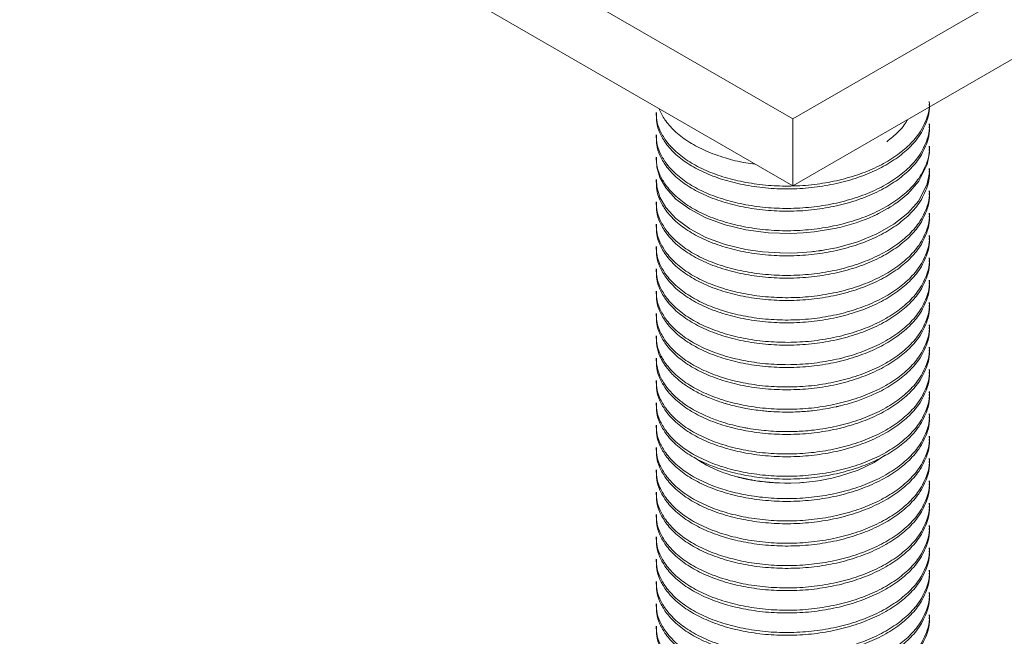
# Model space of a CAD drawing. Header units: millimetres. Extents: x 0 to 210, y 0 to 297.
# Tile 4 of 38: x 142 to 178, y 85 to 108. Entities that reach past the tile are written whole.
import ezdxf

# ---------------------------------------------------------------- set-up
doc = ezdxf.new("R2010")
doc.units = ezdxf.units.MM
doc.linetypes.add('HIDDEN', pattern=[1.905, 1.27, -0.635])
doc.layers.add('FORMAT', color=7, linetype='HIDDEN')

msp = doc.modelspace()

# ---------------------------------------------------------------- linework, layer by layer
at = {"color": 7, "linetype": 'Continuous', "lineweight": 15}
for p, q in [((141.575, 120.463), (169.86, 104.134)), ((169.86, 104.134), (198.144, 120.463)), ((141.575, 118.013), (169.86, 101.685)), ((169.86, 101.685), (198.144, 118.013)), ((169.86, 104.134), (169.86, 101.685))]:
    msp.add_line(p, q, dxfattribs=at)
at = {"layer": 'FORMAT', "linetype": 'Continuous', "lineweight": 15}
for p, q in [((164.86, 104.361), (164.86, 104.259)), ((174.86, 103.851), (174.86, 103.953)), ((164.86, 103.545), (164.86, 103.443)), ((174.86, 103.034), (174.86, 103.136)), ((164.86, 102.728), (164.86, 102.626)), ((174.86, 102.218), (174.86, 102.32)), ((164.86, 101.912), (164.86, 101.81)), ((174.86, 101.401), (174.86, 101.503)), ((164.86, 101.095), (164.86, 100.993)), ((174.86, 100.585), (174.86, 100.687)), ((164.86, 100.279), (164.86, 100.177)), ((174.86, 99.768), (174.86, 99.87)), ((164.86, 99.462), (164.86, 99.36)), ((174.86, 98.952), (174.86, 99.054)), ((164.86, 98.646), (164.86, 98.543)), ((174.86, 98.135), (174.86, 98.237)), ((164.86, 97.829), (164.86, 97.727)), ((174.86, 97.319), (174.86, 97.421)), ((164.86, 97.012), (164.86, 96.91)), ((174.86, 96.502), (174.86, 96.604)), ((164.86, 96.196), (164.86, 96.094)), ((174.86, 95.686), (174.86, 95.788)), ((164.86, 95.379), (164.86, 95.277)), ((174.86, 94.869), (174.86, 94.971)), ((164.86, 94.563), (164.86, 94.461)), ((174.86, 94.052), (174.86, 94.155)), ((164.86, 93.746), (164.86, 93.644)), ((174.86, 93.236), (174.86, 93.338)), ((164.86, 92.93), (164.86, 92.828)), ((174.86, 92.419), (174.86, 92.521)), ((164.86, 92.113), (164.86, 92.011)), ((174.86, 91.603), (174.86, 91.705)), ((164.86, 91.297), (164.86, 91.195)), ((174.86, 90.786), (174.86, 90.888)), ((164.86, 90.48), (164.86, 90.378)), ((174.86, 89.97), (174.86, 90.072)), ((164.86, 89.664), (164.86, 89.562)), ((174.86, 89.153), (174.86, 89.255)), ((164.86, 88.847), (164.86, 88.745)), ((174.86, 88.337), (174.86, 88.439)), ((164.86, 88.03), (164.86, 87.928)), ((174.86, 87.52), (174.86, 87.622)), ((164.86, 87.214), (164.86, 87.112)), ((174.86, 86.704), (174.86, 86.806)), ((164.86, 86.397), (164.86, 86.295)), ((174.86, 85.887), (174.86, 85.989)), ((164.86, 85.581), (164.86, 85.479))]:
    msp.add_line(p, q, dxfattribs=at)
at = {"layer": 'FORMAT', "linetype": 'Continuous', "lineweight": 15, "flags": 128}
for points in [[(164.871, 102.626), (164.882, 102.365), (164.997, 101.984), (165.213, 101.608), (165.583, 101.2), (166.086, 100.824), (166.681, 100.512), (167.385, 100.255), (168.139, 100.075), (168.964, 99.966), (169.791, 99.94), (170.24, 99.96), (170.644, 99.998), (171.45, 100.135), (171.491, 100.144), (171.581, 100.165), (172.174, 100.334), (172.234, 100.355), (172.635, 100.506), (172.841, 100.596), (172.857, 100.604), (172.93, 100.639), (172.993, 100.669), (173.326, 100.849), (173.328, 100.851), (173.434, 100.915), (173.538, 100.982), (173.558, 100.995), (173.631, 101.045), (173.639, 101.051), (173.639, 101.051), (173.676, 101.077), (173.72, 101.109), (173.72, 101.109), (173.737, 101.122), (173.758, 101.138), (173.763, 101.141), (173.78, 101.155), (173.78, 101.155), (173.801, 101.171), (174.064, 101.396), (174.463, 101.854), (174.771, 102.469), (174.854, 102.89), (174.848, 103.034)], [(164.871, 101.912), (164.882, 101.65), (164.997, 101.27), (165.213, 100.894), (165.583, 100.485), (166.086, 100.109), (166.681, 99.797), (167.385, 99.54), (168.139, 99.36), (168.754, 99.271), (168.964, 99.252), (169.386, 99.228), (169.397, 99.228), (169.791, 99.226), (170.026, 99.233), (170.197, 99.243), (170.367, 99.255), (170.367, 99.255), (170.536, 99.272), (170.595, 99.278), (170.644, 99.284), (170.653, 99.285), (170.653, 99.285), (170.711, 99.292), (170.803, 99.304), (170.803, 99.304), (170.803, 99.304), (170.803, 99.304), (170.803, 99.304), (170.803, 99.304), (170.803, 99.304), (170.803, 99.304), (170.803, 99.304), (170.804, 99.304), (170.804, 99.304), (170.804, 99.304), (170.804, 99.304), (170.805, 99.304), (170.805, 99.304), (170.806, 99.305), (170.806, 99.305), (170.807, 99.305), (170.807, 99.305), (170.807, 99.305), (170.809, 99.305), (170.81, 99.305), (170.815, 99.306), (170.815, 99.306), (170.819, 99.306), (170.824, 99.307), (170.83, 99.308), (170.837, 99.309), (170.837, 99.309), (170.847, 99.31), (170.847, 99.31), (170.851, 99.311), (170.864, 99.313), (170.881, 99.315), (170.93, 99.323), (170.93, 99.323), (170.98, 99.331), (171.029, 99.339), (171.1, 99.351), (171.17, 99.363), (171.171, 99.363), (171.241, 99.377), (171.311, 99.391), (171.381, 99.405), (171.45, 99.42), (172.234, 99.64), (172.93, 99.924), (173.558, 100.281), (174.064, 100.681), (174.463, 101.14), (174.771, 101.755), (174.854, 102.175), (174.848, 102.32)]]:
    msp.add_lwpolyline(points, dxfattribs=at)
at = {"layer": 'FORMAT', "linetype": 'Continuous', "lineweight": 0, "flags": 128}
msp.add_lwpolyline([(173.249, 91.838), (172.836, 91.568), (172.245, 91.288), (171.568, 91.062), (171.288, 90.992), (170.863, 90.909), (170.692, 90.883), (170.25, 90.834), (170.183, 90.829), (170.121, 90.825), (170.108, 90.824), (169.78, 90.811), (169.738, 90.81), (169.606, 90.81), (169.561, 90.81), (169.551, 90.81), (169.367, 90.815), (169.373, 90.815), (169.35, 90.815), (169.311, 90.817), (169.281, 90.818), (169.19, 90.823), (169.146, 90.826), (169.034, 90.834), (169.024, 90.835), (169.015, 90.836), (168.989, 90.838), (169.005, 90.837), (168.998, 90.837), (168.996, 90.838), (168.89, 90.848), (168.871, 90.85), (168.858, 90.851), (168.844, 90.852), (168.849, 90.852), (168.825, 90.854), (168.83, 90.854), (168.745, 90.864), (168.748, 90.863), (168.745, 90.864), (168.669, 90.873), (168.666, 90.874), (168.654, 90.875), (168.638, 90.877), (168.619, 90.88), (168.593, 90.884), (168.592, 90.884), (168.575, 90.886), (168.574, 90.886), (168.504, 90.897), (168.503, 90.897), (168.475, 90.901), (168.474, 90.902), (168.462, 90.903), (168.459, 90.904), (168.439, 90.907), (168.439, 90.907), (168.398, 90.914), (168.39, 90.915), (168.359, 90.921), (168.348, 90.923), (168.339, 90.924), (168.336, 90.925), (168.33, 90.926), (168.312, 90.929), (168.312, 90.929), (168.303, 90.931), (168.297, 90.932), (168.289, 90.934), (168.283, 90.935), (168.267, 90.938), (168.259, 90.939), (168.237, 90.943), (168.228, 90.945), (168.223, 90.946), (168.223, 90.946), (168.216, 90.947), (168.216, 90.947), (168.216, 90.947), (168.215, 90.948), (168.215, 90.948), (168.211, 90.948), (168.189, 90.953), (168.181, 90.954), (168.181, 90.954), (168.177, 90.955), (168.177, 90.955), (168.16, 90.959), (168.16, 90.959), (168.159, 90.959), (168.152, 90.96), (168.144, 90.962), (168.144, 90.962), (168.13, 90.965), (168.13, 90.965), (168.126, 90.966), (168.126, 90.966), (168.111, 90.969), (168.11, 90.969), (168.1, 90.972), (168.1, 90.972), (168.096, 90.972), (168.095, 90.973), (168.089, 90.974), (168.089, 90.974), (168.075, 90.977), (168.073, 90.978), (168.062, 90.98), (168.059, 90.98), (168.056, 90.981), (168.055, 90.981), (168.053, 90.982), (168.048, 90.983), (168.048, 90.983), (168.045, 90.984), (168.042, 90.984), (168.04, 90.985), (168.038, 90.985), (168.033, 90.986), (168.03, 90.987), (168.023, 90.989), (168.02, 90.989), (168.019, 90.99), (168.019, 90.99), (168.017, 90.99), (168.017, 90.99), (168.016, 90.99), (168.016, 90.99), (168.015, 90.991), (168.008, 90.992), (168.005, 90.993), (168.005, 90.993), (168.004, 90.993), (168.004, 90.993), (167.999, 90.994), (167.999, 90.994), (167.996, 90.995), (167.993, 90.996), (167.993, 90.996), (167.988, 90.997), (167.988, 90.997), (167.982, 90.998), (167.982, 90.998), (167.979, 90.999), (167.978, 90.999), (167.977, 90.999), (167.971, 91.001), (167.97, 91.001), (167.967, 91.002), (167.964, 91.003), (167.96, 91.003), (167.957, 91.004), (167.927, 91.011), (167.921, 91.013), (167.921, 91.013), (167.921, 91.013), (167.921, 91.013), (167.921, 91.013), (167.921, 91.013), (167.921, 91.013), (167.921, 91.013), (167.921, 91.013), (167.921, 91.013), (167.921, 91.013), (167.921, 91.013), (167.921, 91.013), (167.921, 91.013), (167.921, 91.013), (167.921, 91.013), (167.921, 91.013), (167.921, 91.013), (167.921, 91.013), (167.921, 91.013), (167.921, 91.013), (167.921, 91.013), (167.921, 91.013), (167.921, 91.013), (167.921, 91.013), (167.921, 91.013), (167.921, 91.013), (167.921, 91.013), (167.921, 91.013), (167.921, 91.013), (167.921, 91.013), (167.921, 91.013), (167.921, 91.013), (167.921, 91.013), (167.921, 91.013), (167.921, 91.013), (167.921, 91.013), (167.921, 91.013), (167.921, 91.013), (167.921, 91.013), (167.921, 91.013), (167.921, 91.013), (167.921, 91.013), (167.921, 91.013), (167.921, 91.013), (167.921, 91.013), (167.921, 91.013), (167.921, 91.013), (167.921, 91.013), (167.921, 91.013), (167.921, 91.013), (167.92, 91.013), (167.92, 91.013), (167.92, 91.013), (167.92, 91.013), (167.92, 91.013), (167.92, 91.013), (167.92, 91.013), (167.92, 91.013), (167.92, 91.013), (167.92, 91.013), (167.92, 91.013), (167.92, 91.013), (167.92, 91.013), (167.919, 91.013), (167.919, 91.013), (167.919, 91.013), (167.919, 91.013), (167.919, 91.013), (167.918, 91.014), (167.918, 91.014), (167.917, 91.014), (167.916, 91.014), (167.916, 91.014), (167.914, 91.015), (167.914, 91.015), (167.912, 91.015), (167.912, 91.015), (167.91, 91.016), (167.909, 91.016), (167.905, 91.017), (167.905, 91.017), (167.901, 91.018), (167.894, 91.019), (167.894, 91.019), (167.893, 91.02), (167.887, 91.021), (167.884, 91.022), (167.873, 91.025), (167.873, 91.025), (167.873, 91.025), (167.86, 91.028), (167.854, 91.03), (167.835, 91.035), (167.818, 91.039), (167.818, 91.039), (167.81, 91.041), (167.778, 91.05), (167.777, 91.05), (167.777, 91.05), (167.736, 91.061), (167.736, 91.061), (167.72, 91.066), (167.663, 91.082), (167.662, 91.083), (167.589, 91.104), (167.496, 91.134), (167.496, 91.134), (167.378, 91.174), (167.378, 91.174), (167.332, 91.19), (167.271, 91.212), (167.174, 91.25), (166.979, 91.332), (166.747, 91.444), (166.706, 91.466), (166.54, 91.56), (166.531, 91.565), (166.331, 91.695), (166.242, 91.76)], dxfattribs=at)
at = {"layer": 'FORMAT', "linetype": 'Continuous', "lineweight": 15}
for points, knots in [([(164.871, 104.361), (164.871, 104.274), (164.87, 104.058), (164.984, 103.715), (165.208, 103.319), (165.567, 102.924), (166.063, 102.553), (166.673, 102.233), (167.367, 101.98), (168.138, 101.796), (168.952, 101.688), (169.799, 101.661), (170.639, 101.719), (171.465, 101.859), (172.239, 102.075), (172.951, 102.366), (173.57, 102.718), (174.088, 103.127), (174.52, 103.621), (174.767, 104.13), (174.864, 104.532), (174.851, 104.721), (174.848, 104.769)], [0, 0, 0, 0, 0.030262, 0.074886, 0.120416, 0.173362, 0.227843, 0.280792, 0.335275, 0.388232, 0.442725, 0.495672, 0.550154, 0.603101, 0.657582, 0.710539, 0.765032, 0.81798, 0.872463, 0.940109, 0.984733, 1, 1, 1, 1]), ([(164.871, 104.259), (164.871, 104.172), (164.87, 103.956), (164.984, 103.613), (165.208, 103.217), (165.567, 102.822), (166.063, 102.451), (166.673, 102.131), (167.367, 101.878), (168.138, 101.694), (168.952, 101.586), (169.799, 101.559), (170.639, 101.617), (171.465, 101.757), (172.239, 101.973), (172.951, 102.264), (173.57, 102.616), (174.088, 103.025), (174.52, 103.519), (174.767, 104.028), (174.864, 104.43), (174.851, 104.619), (174.848, 104.667)], [0, 0, 0, 0, 0.030262, 0.074886, 0.120416, 0.173362, 0.227843, 0.280792, 0.335275, 0.388232, 0.442725, 0.495672, 0.550154, 0.603101, 0.657582, 0.710539, 0.765032, 0.81798, 0.872463, 0.940109, 0.984733, 1, 1, 1, 1]), ([(164.976, 104.504), (164.983, 104.481), (165.026, 104.327), (165.215, 104.034), (165.565, 103.638), (166.064, 103.268), (166.672, 102.947), (167.368, 102.698), (167.983, 102.538), (168.368, 102.493), (168.484, 102.479)], [0, 0, 0, 0, 0.023934, 0.156147, 0.309895, 0.468102, 0.621857, 0.780069, 0.933849, 1, 1, 1, 1]), ([(164.871, 103.545), (164.871, 103.458), (164.87, 103.242), (164.984, 102.898), (165.208, 102.502), (165.567, 102.107), (166.063, 101.736), (166.673, 101.417), (167.367, 101.164), (168.138, 100.979), (168.952, 100.872), (169.799, 100.845), (170.639, 100.902), (171.465, 101.042), (172.239, 101.259), (172.951, 101.55), (173.57, 101.901), (174.088, 102.311), (174.52, 102.804), (174.767, 103.314), (174.864, 103.716), (174.851, 103.905), (174.848, 103.953)], [0, 0, 0, 0, 0.030262, 0.074886, 0.120416, 0.173362, 0.227843, 0.280792, 0.335275, 0.388232, 0.442725, 0.495672, 0.550154, 0.603101, 0.657582, 0.710539, 0.765032, 0.81798, 0.872463, 0.940109, 0.984733, 1, 1, 1, 1]), ([(164.871, 103.443), (164.871, 103.356), (164.87, 103.14), (164.984, 102.796), (165.208, 102.4), (165.567, 102.005), (166.063, 101.634), (166.673, 101.315), (167.367, 101.062), (168.138, 100.877), (168.952, 100.77), (169.799, 100.743), (170.639, 100.8), (171.465, 100.94), (172.239, 101.157), (172.951, 101.448), (173.57, 101.799), (174.088, 102.209), (174.52, 102.702), (174.767, 103.212), (174.864, 103.613), (174.851, 103.803), (174.848, 103.851)], [0, 0, 0, 0, 0.030262, 0.074886, 0.120416, 0.173362, 0.227843, 0.280792, 0.335275, 0.388232, 0.442725, 0.495672, 0.550154, 0.603101, 0.657582, 0.710539, 0.765032, 0.81798, 0.872463, 0.940109, 0.984733, 1, 1, 1, 1]), ([(164.871, 102.728), (164.871, 102.641), (164.87, 102.425), (164.984, 102.082), (165.208, 101.686), (165.567, 101.291), (166.063, 100.92), (166.673, 100.6), (167.367, 100.347), (168.138, 100.163), (168.952, 100.055), (169.799, 100.028), (170.639, 100.086), (171.465, 100.226), (172.239, 100.442), (172.951, 100.733), (173.57, 101.085), (174.088, 101.494), (174.52, 101.988), (174.767, 102.497), (174.864, 102.899), (174.851, 103.088), (174.848, 103.136)], [0, 0, 0, 0, 0.030262, 0.074886, 0.120416, 0.173362, 0.227843, 0.280792, 0.335275, 0.388232, 0.442725, 0.495672, 0.550154, 0.603101, 0.657582, 0.710539, 0.765032, 0.81798, 0.872463, 0.940109, 0.984733, 1, 1, 1, 1]), ([(164.871, 101.81), (164.871, 101.723), (164.87, 101.507), (164.984, 101.163), (165.208, 100.767), (165.567, 100.372), (166.063, 100.001), (166.673, 99.682), (167.367, 99.429), (168.138, 99.244), (168.952, 99.137), (169.799, 99.11), (170.639, 99.167), (171.465, 99.307), (172.239, 99.524), (172.951, 99.814), (173.57, 100.166), (174.088, 100.576), (174.52, 101.069), (174.767, 101.579), (174.864, 101.98), (174.851, 102.17), (174.848, 102.218)], [0, 0, 0, 0, 0.030262, 0.074886, 0.120416, 0.173362, 0.227843, 0.280792, 0.335275, 0.388232, 0.442725, 0.495672, 0.550154, 0.603101, 0.657582, 0.710539, 0.765032, 0.81798, 0.872463, 0.940109, 0.984733, 1, 1, 1, 1]), ([(164.871, 101.095), (164.871, 101.008), (164.87, 100.792), (164.984, 100.449), (165.208, 100.053), (165.567, 99.657), (166.063, 99.287), (166.673, 98.967), (167.367, 98.714), (168.138, 98.53), (168.952, 98.422), (169.799, 98.395), (170.639, 98.453), (171.465, 98.593), (172.239, 98.809), (172.951, 99.1), (173.57, 99.451), (174.088, 99.861), (174.52, 100.355), (174.767, 100.864), (174.864, 101.266), (174.851, 101.455), (174.848, 101.503)], [0, 0, 0, 0, 0.030262, 0.074886, 0.120416, 0.173362, 0.227843, 0.280792, 0.335275, 0.388232, 0.442725, 0.495672, 0.550154, 0.603101, 0.657582, 0.710539, 0.765032, 0.81798, 0.872463, 0.940109, 0.984733, 1, 1, 1, 1]), ([(164.871, 100.993), (164.871, 100.906), (164.87, 100.69), (164.984, 100.347), (165.208, 99.951), (165.567, 99.555), (166.063, 99.185), (166.673, 98.865), (167.367, 98.612), (168.138, 98.428), (168.952, 98.32), (169.799, 98.293), (170.639, 98.35), (171.465, 98.49), (172.239, 98.707), (172.951, 98.998), (173.57, 99.349), (174.088, 99.759), (174.52, 100.253), (174.767, 100.762), (174.864, 101.164), (174.851, 101.353), (174.848, 101.401)], [0, 0, 0, 0, 0.030262, 0.074886, 0.120416, 0.173362, 0.227843, 0.280792, 0.335275, 0.388232, 0.442725, 0.495672, 0.550154, 0.603101, 0.657582, 0.710539, 0.765032, 0.81798, 0.872463, 0.940109, 0.984733, 1, 1, 1, 1]), ([(164.871, 100.279), (164.871, 100.192), (164.87, 99.976), (164.984, 99.632), (165.208, 99.236), (165.567, 98.841), (166.063, 98.47), (166.673, 98.151), (167.367, 97.897), (168.138, 97.713), (168.952, 97.606), (169.799, 97.579), (170.639, 97.636), (171.465, 97.776), (172.239, 97.993), (172.951, 98.283), (173.57, 98.635), (174.088, 99.045), (174.52, 99.538), (174.767, 100.048), (174.864, 100.449), (174.851, 100.639), (174.848, 100.687)], [0, 0, 0, 0, 0.030262, 0.074886, 0.120416, 0.173362, 0.227843, 0.280792, 0.335275, 0.388232, 0.442725, 0.495672, 0.550154, 0.603101, 0.657582, 0.710539, 0.765032, 0.81798, 0.872463, 0.940109, 0.984733, 1, 1, 1, 1]), ([(164.871, 100.177), (164.871, 100.089), (164.87, 99.874), (164.984, 99.53), (165.208, 99.134), (165.567, 98.739), (166.063, 98.368), (166.673, 98.049), (167.367, 97.795), (168.138, 97.611), (168.952, 97.504), (169.799, 97.477), (170.639, 97.534), (171.465, 97.674), (172.239, 97.89), (172.951, 98.181), (173.57, 98.533), (174.088, 98.942), (174.52, 99.436), (174.767, 99.945), (174.864, 100.347), (174.851, 100.536), (174.848, 100.585)], [0, 0, 0, 0, 0.030262, 0.074886, 0.120416, 0.173362, 0.227843, 0.280792, 0.335275, 0.388232, 0.442725, 0.495672, 0.550154, 0.603101, 0.657582, 0.710539, 0.765032, 0.81798, 0.872463, 0.940109, 0.984733, 1, 1, 1, 1]), ([(164.871, 99.462), (164.871, 99.375), (164.87, 99.159), (164.984, 98.816), (165.208, 98.42), (165.567, 98.024), (166.063, 97.654), (166.673, 97.334), (167.367, 97.081), (168.138, 96.897), (168.952, 96.789), (169.799, 96.762), (170.639, 96.819), (171.465, 96.959), (172.239, 97.176), (172.951, 97.467), (173.57, 97.818), (174.088, 98.228), (174.52, 98.722), (174.767, 99.231), (174.864, 99.633), (174.851, 99.822), (174.848, 99.87)], [0, 0, 0, 0, 0.030262, 0.074886, 0.120416, 0.173362, 0.227843, 0.280792, 0.335275, 0.388232, 0.442725, 0.495672, 0.550154, 0.603101, 0.657582, 0.710539, 0.765032, 0.81798, 0.872463, 0.940109, 0.984733, 1, 1, 1, 1]), ([(164.871, 99.36), (164.871, 99.273), (164.87, 99.057), (164.984, 98.713), (165.208, 98.318), (165.567, 97.922), (166.063, 97.552), (166.673, 97.232), (167.367, 96.979), (168.138, 96.795), (168.952, 96.687), (169.799, 96.66), (170.639, 96.717), (171.465, 96.857), (172.239, 97.074), (172.951, 97.365), (173.57, 97.716), (174.088, 98.126), (174.52, 98.619), (174.767, 99.129), (174.864, 99.531), (174.851, 99.72), (174.848, 99.768)], [0, 0, 0, 0, 0.030262, 0.074886, 0.120416, 0.173362, 0.227843, 0.280792, 0.335275, 0.388232, 0.442725, 0.495672, 0.550154, 0.603101, 0.657582, 0.710539, 0.765032, 0.81798, 0.872463, 0.940109, 0.984733, 1, 1, 1, 1]), ([(164.871, 98.646), (164.871, 98.558), (164.87, 98.343), (164.984, 97.999), (165.208, 97.603), (165.567, 97.208), (166.063, 96.837), (166.673, 96.518), (167.367, 96.264), (168.138, 96.08), (168.952, 95.973), (169.799, 95.946), (170.639, 96.003), (171.465, 96.143), (172.239, 96.359), (172.951, 96.65), (173.57, 97.002), (174.088, 97.411), (174.52, 97.905), (174.767, 98.414), (174.864, 98.816), (174.851, 99.005), (174.848, 99.054)], [0, 0, 0, 0, 0.030262, 0.074886, 0.120416, 0.173362, 0.227843, 0.280792, 0.335275, 0.388232, 0.442725, 0.495672, 0.550154, 0.603101, 0.657582, 0.710539, 0.765032, 0.81798, 0.872463, 0.940109, 0.984733, 1, 1, 1, 1]), ([(164.871, 98.544), (164.871, 98.456), (164.87, 98.24), (164.984, 97.897), (165.208, 97.501), (165.567, 97.106), (166.063, 96.735), (166.673, 96.416), (167.367, 96.162), (168.138, 95.978), (168.952, 95.87), (169.799, 95.844), (170.639, 95.901), (171.465, 96.041), (172.239, 96.257), (172.951, 96.548), (173.57, 96.9), (174.088, 97.309), (174.52, 97.803), (174.767, 98.312), (174.864, 98.714), (174.851, 98.903), (174.848, 98.952)], [0, 0, 0, 0, 0.030262, 0.074886, 0.120416, 0.173362, 0.227843, 0.280792, 0.335275, 0.388232, 0.442725, 0.495672, 0.550154, 0.603101, 0.657582, 0.710539, 0.765032, 0.81798, 0.872463, 0.940109, 0.984733, 1, 1, 1, 1]), ([(164.871, 97.829), (164.871, 97.742), (164.87, 97.526), (164.984, 97.182), (165.208, 96.787), (165.567, 96.391), (166.063, 96.021), (166.673, 95.701), (167.367, 95.448), (168.138, 95.264), (168.952, 95.156), (169.799, 95.129), (170.639, 95.186), (171.465, 95.326), (172.239, 95.543), (172.951, 95.834), (173.57, 96.185), (174.088, 96.595), (174.52, 97.088), (174.767, 97.598), (174.864, 98), (174.851, 98.189), (174.848, 98.237)], [0, 0, 0, 0, 0.030262, 0.074886, 0.120416, 0.173362, 0.227843, 0.280792, 0.335275, 0.388232, 0.442725, 0.495672, 0.550154, 0.603101, 0.657582, 0.710539, 0.765032, 0.81798, 0.872463, 0.940109, 0.984733, 1, 1, 1, 1]), ([(164.871, 97.727), (164.871, 97.64), (164.87, 97.424), (164.984, 97.08), (165.208, 96.685), (165.567, 96.289), (166.063, 95.918), (166.673, 95.599), (167.367, 95.346), (168.138, 95.161), (168.952, 95.054), (169.799, 95.027), (170.639, 95.084), (171.465, 95.224), (172.239, 95.441), (172.951, 95.732), (173.57, 96.083), (174.088, 96.493), (174.52, 96.986), (174.767, 97.496), (174.864, 97.898), (174.851, 98.087), (174.848, 98.135)], [0, 0, 0, 0, 0.030262, 0.074886, 0.120416, 0.173362, 0.227843, 0.280792, 0.335275, 0.388232, 0.442725, 0.495672, 0.550154, 0.603101, 0.657582, 0.710539, 0.765032, 0.81798, 0.872463, 0.940109, 0.984733, 1, 1, 1, 1]), ([(164.871, 97.013), (164.871, 96.925), (164.87, 96.709), (164.984, 96.366), (165.208, 95.97), (165.567, 95.575), (166.063, 95.204), (166.673, 94.885), (167.367, 94.631), (168.138, 94.447), (168.952, 94.339), (169.799, 94.313), (170.639, 94.37), (171.465, 94.51), (172.239, 94.726), (172.951, 95.017), (173.57, 95.369), (174.088, 95.778), (174.52, 96.272), (174.767, 96.781), (174.864, 97.183), (174.851, 97.372), (174.848, 97.421)], [0, 0, 0, 0, 0.030262, 0.074886, 0.120416, 0.173362, 0.227843, 0.280792, 0.335275, 0.388232, 0.442725, 0.495672, 0.550154, 0.603101, 0.657582, 0.710539, 0.765032, 0.81798, 0.872463, 0.940109, 0.984733, 1, 1, 1, 1]), ([(164.871, 96.911), (164.871, 96.823), (164.87, 96.607), (164.984, 96.264), (165.208, 95.868), (165.567, 95.473), (166.063, 95.102), (166.673, 94.783), (167.367, 94.529), (168.138, 94.345), (168.952, 94.237), (169.799, 94.211), (170.639, 94.268), (171.465, 94.408), (172.239, 94.624), (172.951, 94.915), (173.57, 95.267), (174.088, 95.676), (174.52, 96.17), (174.767, 96.679), (174.864, 97.081), (174.851, 97.27), (174.848, 97.318)], [0, 0, 0, 0, 0.030262, 0.074886, 0.120416, 0.173362, 0.227843, 0.280792, 0.335275, 0.388232, 0.442725, 0.495672, 0.550154, 0.603101, 0.657582, 0.710539, 0.765032, 0.81798, 0.872463, 0.940109, 0.984733, 1, 1, 1, 1]), ([(164.871, 96.196), (164.871, 96.109), (164.87, 95.893), (164.984, 95.549), (165.208, 95.154), (165.567, 94.758), (166.063, 94.387), (166.673, 94.068), (167.367, 93.815), (168.138, 93.63), (168.952, 93.523), (169.799, 93.496), (170.639, 93.553), (171.465, 93.693), (172.239, 93.91), (172.951, 94.201), (173.57, 94.552), (174.088, 94.962), (174.52, 95.455), (174.767, 95.965), (174.864, 96.367), (174.851, 96.556), (174.848, 96.604)], [0, 0, 0, 0, 0.030262, 0.074886, 0.120416, 0.173362, 0.227843, 0.280792, 0.335275, 0.388232, 0.442725, 0.495672, 0.550154, 0.603101, 0.657582, 0.710539, 0.765032, 0.81798, 0.872463, 0.940109, 0.984733, 1, 1, 1, 1]), ([(164.87, 96.094), (164.868, 96.016), (164.866, 95.929), (164.881, 95.837), (164.906, 95.699), (164.971, 95.488), (165.099, 95.242), (165.249, 95.018), (165.402, 94.838), (165.641, 94.609), (165.851, 94.443), (166.16, 94.242), (166.411, 94.103), (166.778, 93.933), (167.074, 93.82), (167.323, 93.741), (167.565, 93.669), (167.815, 93.606), (168.264, 93.516), (168.612, 93.466), (169.162, 93.414), (169.626, 93.4), (170.188, 93.421), (170.748, 93.47), (171.2, 93.546), (171.513, 93.617), (171.781, 93.68), (172.204, 93.803), (172.638, 93.971), (173.091, 94.178), (173.57, 94.45), (174.088, 94.86), (174.52, 95.353), (174.767, 95.863), (174.864, 96.265), (174.851, 96.454), (174.848, 96.502)], [0, 0, 0, 0, 0.027022, 0.030255, 0.032119, 0.074866, 0.104334, 0.120405, 0.157603, 0.173369, 0.212436, 0.22787, 0.265704, 0.280835, 0.320536, 0.335337, 0.336404, 0.373805, 0.388312, 0.428636, 0.442822, 0.495748, 0.517075, 0.550257, 0.603183, 0.605503, 0.613445, 0.657674, 0.693952, 0.71065, 0.765122, 0.81805, 0.872512, 0.940132, 0.984739, 1, 1, 1, 1]), ([(164.87, 95.38), (164.869, 95.292), (164.868, 95.172), (164.915, 94.958), (164.98, 94.761), (165.088, 94.549), (165.168, 94.424), (165.275, 94.275), (165.396, 94.13), (165.634, 93.9), (165.852, 93.728), (166.211, 93.494), (166.537, 93.323), (166.981, 93.139), (167.443, 92.981), (167.867, 92.879), (168.15, 92.826), (168.429, 92.775), (168.935, 92.722), (169.25, 92.69), (169.918, 92.696), (169.659, 92.691), (170.025, 92.7), (170.264, 92.714), (170.431, 92.728), (170.871, 92.776), (171.466, 92.877), (172.239, 93.093), (172.951, 93.384), (173.57, 93.736), (174.088, 94.145), (174.52, 94.639), (174.767, 95.148), (174.864, 95.55), (174.851, 95.739), (174.848, 95.787)], [0, 0, 0, 0, 0.030224, 0.041578, 0.074809, 0.099146, 0.118025, 0.120309, 0.154906, 0.173227, 0.212469, 0.227676, 0.280555, 0.298918, 0.335011, 0.38536, 0.387906, 0.392735, 0.442344, 0.471813, 0.495266, 0.495773, 0.518718, 0.518839, 0.541664, 0.550747, 0.603624, 0.658034, 0.710921, 0.765342, 0.81822, 0.872631, 0.940188, 0.984753, 1, 1, 1, 1]), ([(164.871, 95.277), (164.871, 95.19), (164.87, 94.974), (164.984, 94.631), (165.208, 94.235), (165.567, 93.84), (166.063, 93.469), (166.673, 93.149), (167.367, 92.896), (168.138, 92.712), (168.952, 92.604), (169.799, 92.577), (170.639, 92.635), (171.465, 92.775), (172.239, 92.991), (172.951, 93.282), (173.57, 93.634), (174.088, 94.043), (174.52, 94.537), (174.767, 95.046), (174.864, 95.448), (174.851, 95.637), (174.848, 95.685)], [0, 0, 0, 0, 0.030262, 0.074886, 0.120416, 0.173362, 0.227843, 0.280792, 0.335275, 0.388232, 0.442725, 0.495672, 0.550154, 0.603101, 0.657582, 0.710539, 0.765032, 0.81798, 0.872463, 0.940109, 0.984733, 1, 1, 1, 1]), ([(164.871, 94.563), (164.871, 94.476), (164.87, 94.26), (164.984, 93.916), (165.208, 93.521), (165.567, 93.125), (166.063, 92.754), (166.673, 92.435), (167.367, 92.182), (168.138, 91.997), (168.952, 91.89), (169.799, 91.863), (170.639, 91.92), (171.465, 92.06), (172.239, 92.277), (172.951, 92.568), (173.57, 92.919), (174.088, 93.329), (174.52, 93.822), (174.767, 94.332), (174.864, 94.734), (174.851, 94.923), (174.848, 94.971)], [0, 0, 0, 0, 0.030262, 0.074886, 0.120416, 0.173362, 0.227843, 0.280792, 0.335275, 0.388232, 0.442725, 0.495672, 0.550154, 0.603101, 0.657582, 0.710539, 0.765032, 0.81798, 0.872463, 0.940109, 0.984733, 1, 1, 1, 1]), ([(164.871, 94.461), (164.871, 94.374), (164.87, 94.158), (164.984, 93.814), (165.208, 93.418), (165.567, 93.023), (166.063, 92.652), (166.673, 92.333), (167.367, 92.08), (168.138, 91.895), (168.952, 91.788), (169.799, 91.761), (170.639, 91.818), (171.465, 91.958), (172.239, 92.175), (172.951, 92.466), (173.57, 92.817), (174.088, 93.227), (174.52, 93.72), (174.767, 94.23), (174.864, 94.632), (174.851, 94.821), (174.848, 94.869)], [0, 0, 0, 0, 0.030262, 0.074886, 0.120416, 0.173362, 0.227843, 0.280792, 0.335275, 0.388232, 0.442725, 0.495672, 0.550154, 0.603101, 0.657582, 0.710539, 0.765032, 0.81798, 0.872463, 0.940109, 0.984733, 1, 1, 1, 1]), ([(164.871, 93.746), (164.871, 93.659), (164.87, 93.443), (164.984, 93.1), (165.208, 92.704), (165.567, 92.309), (166.063, 91.938), (166.673, 91.618), (167.367, 91.365), (168.138, 91.181), (168.952, 91.073), (169.799, 91.046), (170.639, 91.104), (171.465, 91.244), (172.239, 91.46), (172.951, 91.751), (173.57, 92.103), (174.088, 92.512), (174.52, 93.006), (174.767, 93.515), (174.864, 93.917), (174.851, 94.106), (174.848, 94.154)], [0, 0, 0, 0, 0.030262, 0.074886, 0.120416, 0.173362, 0.227843, 0.280792, 0.335275, 0.388232, 0.442725, 0.495672, 0.550154, 0.603101, 0.657582, 0.710539, 0.765032, 0.81798, 0.872463, 0.940109, 0.984733, 1, 1, 1, 1]), ([(164.871, 93.644), (164.871, 93.557), (164.87, 93.341), (164.984, 92.998), (165.208, 92.602), (165.567, 92.207), (166.063, 91.836), (166.673, 91.516), (167.367, 91.263), (168.138, 91.079), (168.952, 90.971), (169.799, 90.944), (170.639, 91.002), (171.465, 91.142), (172.239, 91.358), (172.951, 91.649), (173.57, 92.001), (174.088, 92.41), (174.52, 92.904), (174.767, 93.413), (174.864, 93.815), (174.851, 94.004), (174.848, 94.052)], [0, 0, 0, 0, 0.030262, 0.074886, 0.120416, 0.173362, 0.227843, 0.280792, 0.335275, 0.388232, 0.442725, 0.495672, 0.550154, 0.603101, 0.657582, 0.710539, 0.765032, 0.81798, 0.872463, 0.940109, 0.984733, 1, 1, 1, 1]), ([(164.871, 92.93), (164.871, 92.843), (164.87, 92.627), (164.984, 92.283), (165.208, 91.887), (165.567, 91.492), (166.063, 91.121), (166.673, 90.802), (167.367, 90.549), (168.138, 90.364), (168.952, 90.257), (169.799, 90.23), (170.639, 90.287), (171.465, 90.427), (172.239, 90.644), (172.951, 90.935), (173.57, 91.286), (174.088, 91.696), (174.52, 92.189), (174.767, 92.699), (174.864, 93.101), (174.851, 93.29), (174.848, 93.338)], [0, 0, 0, 0, 0.030262, 0.074886, 0.120416, 0.173362, 0.227843, 0.280792, 0.335275, 0.388232, 0.442725, 0.495672, 0.550154, 0.603101, 0.657582, 0.710539, 0.765032, 0.81798, 0.872463, 0.940109, 0.984733, 1, 1, 1, 1]), ([(164.871, 92.828), (164.871, 92.741), (164.87, 92.525), (164.984, 92.181), (165.208, 91.785), (165.567, 91.39), (166.063, 91.019), (166.673, 90.7), (167.367, 90.447), (168.138, 90.262), (168.952, 90.155), (169.799, 90.128), (170.639, 90.185), (171.465, 90.325), (172.239, 90.542), (172.951, 90.833), (173.57, 91.184), (174.088, 91.594), (174.52, 92.087), (174.767, 92.597), (174.864, 92.998), (174.851, 93.188), (174.848, 93.236)], [0, 0, 0, 0, 0.030262, 0.074886, 0.120416, 0.173362, 0.227843, 0.280792, 0.335275, 0.388232, 0.442725, 0.495672, 0.550154, 0.603101, 0.657582, 0.710539, 0.765032, 0.81798, 0.872463, 0.940109, 0.984733, 1, 1, 1, 1]), ([(164.871, 92.113), (164.871, 92.026), (164.87, 91.81), (164.984, 91.467), (165.208, 91.071), (165.567, 90.676), (166.063, 90.305), (166.673, 89.985), (167.367, 89.732), (168.138, 89.548), (168.952, 89.44), (169.799, 89.413), (170.639, 89.471), (171.465, 89.611), (172.239, 89.827), (172.951, 90.118), (173.57, 90.47), (174.088, 90.879), (174.52, 91.373), (174.767, 91.882), (174.864, 92.284), (174.851, 92.473), (174.848, 92.521)], [0, 0, 0, 0, 0.030262, 0.074886, 0.120416, 0.173362, 0.227843, 0.280792, 0.335275, 0.388232, 0.442725, 0.495672, 0.550154, 0.603101, 0.657582, 0.710539, 0.765032, 0.81798, 0.872463, 0.940109, 0.984733, 1, 1, 1, 1]), ([(164.871, 92.011), (164.871, 91.924), (164.87, 91.708), (164.984, 91.365), (165.208, 90.969), (165.567, 90.573), (166.063, 90.203), (166.673, 89.883), (167.367, 89.63), (168.138, 89.446), (168.952, 89.338), (169.799, 89.311), (170.639, 89.368), (171.465, 89.509), (172.239, 89.725), (172.951, 90.016), (173.57, 90.367), (174.088, 90.777), (174.52, 91.271), (174.767, 91.78), (174.864, 92.182), (174.851, 92.371), (174.848, 92.419)], [0, 0, 0, 0, 0.030262, 0.074886, 0.120416, 0.173362, 0.227843, 0.280792, 0.335275, 0.388232, 0.442725, 0.495672, 0.550154, 0.603101, 0.657582, 0.710539, 0.765032, 0.81798, 0.872463, 0.940109, 0.984733, 1, 1, 1, 1]), ([(164.871, 91.297), (164.871, 91.21), (164.87, 90.994), (164.984, 90.65), (165.208, 90.254), (165.567, 89.859), (166.063, 89.488), (166.673, 89.169), (167.367, 88.916), (168.138, 88.731), (168.952, 88.624), (169.799, 88.597), (170.639, 88.654), (171.465, 88.794), (172.239, 89.011), (172.951, 89.302), (173.57, 89.653), (174.088, 90.063), (174.52, 90.556), (174.767, 91.066), (174.864, 91.467), (174.851, 91.657), (174.848, 91.705)], [0, 0, 0, 0, 0.030262, 0.074886, 0.120416, 0.173362, 0.227843, 0.280792, 0.335275, 0.388232, 0.442725, 0.495672, 0.550154, 0.603101, 0.657582, 0.710539, 0.765032, 0.81798, 0.872463, 0.940109, 0.984733, 1, 1, 1, 1]), ([(164.871, 91.195), (164.871, 91.107), (164.87, 90.892), (164.984, 90.548), (165.208, 90.152), (165.567, 89.757), (166.063, 89.386), (166.673, 89.067), (167.367, 88.813), (168.138, 88.629), (168.952, 88.522), (169.799, 88.495), (170.639, 88.552), (171.465, 88.692), (172.239, 88.909), (172.951, 89.199), (173.57, 89.551), (174.088, 89.961), (174.52, 90.454), (174.767, 90.963), (174.864, 91.365), (174.851, 91.554), (174.848, 91.603)], [0, 0, 0, 0, 0.030262, 0.074886, 0.120416, 0.173362, 0.227843, 0.280792, 0.335275, 0.388232, 0.442725, 0.495672, 0.550154, 0.603101, 0.657582, 0.710539, 0.765032, 0.81798, 0.872463, 0.940109, 0.984733, 1, 1, 1, 1]), ([(164.871, 90.48), (164.871, 90.393), (164.87, 90.177), (164.984, 89.834), (165.208, 89.438), (165.567, 89.042), (166.063, 88.672), (166.673, 88.352), (167.367, 88.099), (168.138, 87.915), (168.952, 87.807), (169.799, 87.78), (170.639, 87.837), (171.465, 87.978), (172.239, 88.194), (172.951, 88.485), (173.57, 88.836), (174.088, 89.246), (174.52, 89.74), (174.767, 90.249), (174.864, 90.651), (174.851, 90.84), (174.848, 90.888)], [0, 0, 0, 0, 0.030262, 0.074886, 0.120416, 0.173362, 0.227843, 0.280792, 0.335275, 0.388232, 0.442725, 0.495672, 0.550154, 0.603101, 0.657582, 0.710539, 0.765032, 0.81798, 0.872463, 0.940109, 0.984733, 1, 1, 1, 1]), ([(164.871, 90.378), (164.871, 90.291), (164.87, 90.075), (164.984, 89.731), (165.208, 89.336), (165.567, 88.94), (166.063, 88.57), (166.673, 88.25), (167.367, 87.997), (168.138, 87.813), (168.952, 87.705), (169.799, 87.678), (170.639, 87.735), (171.465, 87.875), (172.239, 88.092), (172.951, 88.383), (173.57, 88.734), (174.088, 89.144), (174.52, 89.638), (174.767, 90.147), (174.864, 90.549), (174.851, 90.738), (174.848, 90.786)], [0, 0, 0, 0, 0.030262, 0.074886, 0.120416, 0.173362, 0.227843, 0.280792, 0.335275, 0.388232, 0.442725, 0.495672, 0.550154, 0.603101, 0.657582, 0.710539, 0.765032, 0.81798, 0.872463, 0.940109, 0.984733, 1, 1, 1, 1]), ([(164.871, 89.664), (164.871, 89.576), (164.87, 89.361), (164.984, 89.017), (165.208, 88.621), (165.567, 88.226), (166.063, 87.855), (166.673, 87.536), (167.367, 87.282), (168.138, 87.098), (168.952, 86.991), (169.799, 86.964), (170.639, 87.021), (171.465, 87.161), (172.239, 87.378), (172.951, 87.668), (173.57, 88.02), (174.088, 88.43), (174.52, 88.923), (174.767, 89.432), (174.864, 89.834), (174.851, 90.023), (174.848, 90.072)], [0, 0, 0, 0, 0.030262, 0.074886, 0.120416, 0.173362, 0.227843, 0.280792, 0.335275, 0.388232, 0.442725, 0.495672, 0.550154, 0.603101, 0.657582, 0.710539, 0.765032, 0.81798, 0.872463, 0.940109, 0.984733, 1, 1, 1, 1]), ([(164.871, 89.562), (164.871, 89.474), (164.87, 89.259), (164.984, 88.915), (165.208, 88.519), (165.567, 88.124), (166.063, 87.753), (166.673, 87.434), (167.367, 87.18), (168.138, 86.996), (168.952, 86.889), (169.799, 86.862), (170.639, 86.919), (171.465, 87.059), (172.239, 87.275), (172.951, 87.566), (173.57, 87.918), (174.088, 88.327), (174.52, 88.821), (174.767, 89.33), (174.864, 89.732), (174.851, 89.921), (174.848, 89.97)], [0, 0, 0, 0, 0.030262, 0.074886, 0.120416, 0.173362, 0.227843, 0.280792, 0.335275, 0.388232, 0.442725, 0.495672, 0.550154, 0.603101, 0.657582, 0.710539, 0.765032, 0.81798, 0.872463, 0.940109, 0.984733, 1, 1, 1, 1]), ([(164.871, 88.847), (164.871, 88.76), (164.87, 88.544), (164.984, 88.2), (165.208, 87.805), (165.567, 87.409), (166.063, 87.039), (166.673, 86.719), (167.367, 86.466), (168.138, 86.282), (168.952, 86.174), (169.799, 86.147), (170.639, 86.204), (171.465, 86.344), (172.239, 86.561), (172.951, 86.852), (173.57, 87.203), (174.088, 87.613), (174.52, 88.107), (174.767, 88.616), (174.864, 89.018), (174.851, 89.207), (174.848, 89.255)], [0, 0, 0, 0, 0.0302623, 0.0748863, 0.1204161, 0.1733621, 0.2278435, 0.2807919, 0.3352754, 0.3882321, 0.4427252, 0.4956718, 0.550154, 0.6031006, 0.6575821, 0.7105388, 0.7650318, 0.8179797, 0.8724632, 0.9401089, 0.9847329, 1, 1, 1, 1]), ([(164.871, 88.745), (164.871, 88.658), (164.87, 88.442), (164.984, 88.098), (165.208, 87.703), (165.567, 87.307), (166.063, 86.937), (166.673, 86.617), (167.367, 86.364), (168.138, 86.18), (168.952, 86.072), (169.799, 86.045), (170.639, 86.102), (171.465, 86.242), (172.239, 86.459), (172.951, 86.75), (173.57, 87.101), (174.088, 87.511), (174.52, 88.004), (174.767, 88.514), (174.864, 88.916), (174.851, 89.105), (174.848, 89.153)], [0, 0, 0, 0, 0.030262, 0.074886, 0.120416, 0.173362, 0.227843, 0.280792, 0.335275, 0.388232, 0.442725, 0.495672, 0.550154, 0.603101, 0.657582, 0.710539, 0.765032, 0.81798, 0.872463, 0.940109, 0.984733, 1, 1, 1, 1]), ([(164.871, 88.031), (164.871, 87.943), (164.87, 87.727), (164.984, 87.384), (165.208, 86.988), (165.567, 86.593), (166.063, 86.222), (166.673, 85.903), (167.367, 85.649), (168.138, 85.465), (168.952, 85.357), (169.799, 85.331), (170.639, 85.388), (171.465, 85.528), (172.239, 85.744), (172.951, 86.035), (173.57, 86.387), (174.088, 86.796), (174.52, 87.29), (174.767, 87.799), (174.864, 88.201), (174.851, 88.39), (174.848, 88.439)], [0, 0, 0, 0, 0.030262, 0.074886, 0.120416, 0.173362, 0.227843, 0.280792, 0.335275, 0.388232, 0.442725, 0.495672, 0.550154, 0.603101, 0.657582, 0.710539, 0.765032, 0.81798, 0.872463, 0.940109, 0.984733, 1, 1, 1, 1]), ([(164.871, 87.929), (164.871, 87.841), (164.87, 87.625), (164.984, 87.282), (165.208, 86.886), (165.567, 86.491), (166.063, 86.12), (166.673, 85.801), (167.367, 85.547), (168.138, 85.363), (168.952, 85.255), (169.799, 85.229), (170.639, 85.286), (171.465, 85.426), (172.239, 85.642), (172.951, 85.933), (173.57, 86.285), (174.088, 86.694), (174.52, 87.188), (174.767, 87.697), (174.864, 88.099), (174.851, 88.288), (174.848, 88.337)], [0, 0, 0, 0, 0.030262, 0.074886, 0.120416, 0.173362, 0.227843, 0.280792, 0.335275, 0.388232, 0.442725, 0.495672, 0.550154, 0.603101, 0.657582, 0.710539, 0.765032, 0.81798, 0.872463, 0.940109, 0.984733, 1, 1, 1, 1]), ([(164.871, 87.214), (164.871, 87.127), (164.87, 86.911), (164.984, 86.567), (165.208, 86.172), (165.567, 85.776), (166.063, 85.406), (166.673, 85.086), (167.367, 84.833), (168.138, 84.649), (168.952, 84.541), (169.799, 84.514), (170.639, 84.571), (171.465, 84.711), (172.239, 84.928), (172.951, 85.219), (173.57, 85.57), (174.088, 85.98), (174.52, 86.473), (174.767, 86.983), (174.864, 87.385), (174.851, 87.574), (174.848, 87.622)], [0, 0, 0, 0, 0.030262, 0.074886, 0.120416, 0.173362, 0.227843, 0.280792, 0.335275, 0.388232, 0.442725, 0.495672, 0.550154, 0.603101, 0.657582, 0.710539, 0.765032, 0.81798, 0.872463, 0.940109, 0.984733, 1, 1, 1, 1]), ([(164.871, 87.112), (164.871, 87.025), (164.87, 86.809), (164.984, 86.465), (165.208, 86.07), (165.567, 85.674), (166.063, 85.303), (166.673, 84.984), (167.367, 84.731), (168.138, 84.546), (168.952, 84.439), (169.799, 84.412), (170.639, 84.469), (171.465, 84.609), (172.239, 84.826), (172.951, 85.117), (173.57, 85.468), (174.088, 85.878), (174.52, 86.371), (174.767, 86.881), (174.864, 87.283), (174.851, 87.472), (174.848, 87.52)], [0, 0, 0, 0, 0.030262, 0.074886, 0.120416, 0.173362, 0.227843, 0.280792, 0.335275, 0.388232, 0.442725, 0.495672, 0.550154, 0.603101, 0.657582, 0.710539, 0.765032, 0.81798, 0.872463, 0.940109, 0.984733, 1, 1, 1, 1]), ([(164.871, 86.398), (164.871, 86.31), (164.87, 86.094), (164.984, 85.751), (165.208, 85.355), (165.567, 84.96), (166.063, 84.589), (166.673, 84.27), (167.367, 84.016), (168.138, 83.832), (168.952, 83.724), (169.799, 83.698), (170.639, 83.755), (171.465, 83.895), (172.239, 84.111), (172.951, 84.402), (173.57, 84.754), (174.088, 85.163), (174.52, 85.657), (174.767, 86.166), (174.864, 86.568), (174.851, 86.757), (174.848, 86.806)], [0, 0, 0, 0, 0.030262, 0.074886, 0.120416, 0.173362, 0.227843, 0.280792, 0.335275, 0.388232, 0.442725, 0.495672, 0.550154, 0.603101, 0.657582, 0.710539, 0.765032, 0.81798, 0.872463, 0.940109, 0.984733, 1, 1, 1, 1]), ([(164.871, 86.295), (164.871, 86.208), (164.87, 85.992), (164.984, 85.649), (165.208, 85.253), (165.567, 84.858), (166.063, 84.487), (166.673, 84.168), (167.367, 83.914), (168.138, 83.73), (168.952, 83.622), (169.799, 83.596), (170.639, 83.653), (171.465, 83.793), (172.239, 84.009), (172.951, 84.3), (173.57, 84.652), (174.088, 85.061), (174.52, 85.555), (174.767, 86.064), (174.864, 86.466), (174.851, 86.655), (174.848, 86.703)], [0, 0, 0, 0, 0.030262, 0.074886, 0.120416, 0.173362, 0.227843, 0.280792, 0.335275, 0.388232, 0.442725, 0.495672, 0.550154, 0.603101, 0.657582, 0.710539, 0.765032, 0.81798, 0.872463, 0.940109, 0.984733, 1, 1, 1, 1]), ([(164.871, 85.581), (164.871, 85.494), (164.87, 85.278), (164.984, 84.934), (165.208, 84.539), (165.567, 84.143), (166.063, 83.772), (166.673, 83.453), (167.367, 83.2), (168.138, 83.015), (168.952, 82.908), (169.799, 82.881), (170.639, 82.938), (171.465, 83.078), (172.239, 83.295), (172.951, 83.586), (173.57, 83.937), (174.088, 84.347), (174.52, 84.84), (174.767, 85.35), (174.864, 85.752), (174.851, 85.941), (174.848, 85.989)], [0, 0, 0, 0, 0.030262, 0.074886, 0.120416, 0.173362, 0.227843, 0.280792, 0.335275, 0.388232, 0.442725, 0.495672, 0.550154, 0.603101, 0.657582, 0.710539, 0.765032, 0.81798, 0.872463, 0.940109, 0.984733, 1, 1, 1, 1]), ([(164.871, 85.479), (164.871, 85.392), (164.87, 85.176), (164.984, 84.832), (165.208, 84.437), (165.567, 84.041), (166.063, 83.67), (166.673, 83.351), (167.367, 83.098), (168.138, 82.913), (168.952, 82.806), (169.799, 82.779), (170.639, 82.836), (171.465, 82.976), (172.239, 83.193), (172.951, 83.484), (173.57, 83.835), (174.088, 84.245), (174.52, 84.738), (174.767, 85.248), (174.864, 85.65), (174.851, 85.839), (174.848, 85.887)], [0, 0, 0, 0, 0.030262, 0.074886, 0.120416, 0.173362, 0.227843, 0.280792, 0.335275, 0.388232, 0.442725, 0.495672, 0.550154, 0.603101, 0.657582, 0.710539, 0.765032, 0.81798, 0.872463, 0.940109, 0.984733, 1, 1, 1, 1])]:
    msp.add_open_spline(points, degree=3, knots=knots, dxfattribs=at)
at = {"layer": 'FORMAT', "linetype": 'Continuous', "lineweight": 0}
msp.add_open_spline([(174.048, 104.103), (174.043, 104.091), (173.972, 103.935), (173.732, 103.656), (173.44, 103.415), (173.295, 103.295)], degree=3, knots=[0, 0, 0, 0, 0.037394, 0.522236, 1, 1, 1, 1], dxfattribs=at)

doc.saveas('drawing.dxf')
